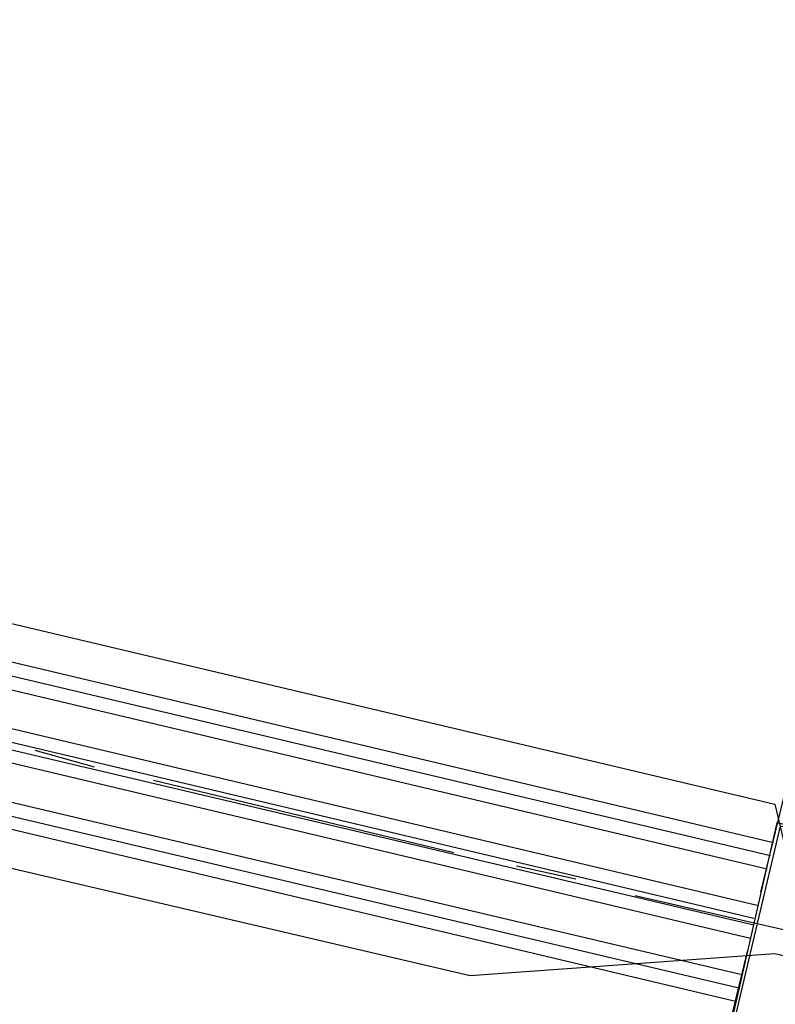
# Model space of a CAD drawing. Header units: feet. Extents: x -79 to 198, y -22 to 181.
# Tile 146 of 256: x 114.42 to 117.47, y 75.56 to 79.54. Entities that reach past the tile are written whole.
import ezdxf

# ---------------------------------------------------------------- set-up
doc = ezdxf.new("R2010")
doc.units = ezdxf.units.FT
doc.layers.add('A-AREA-UNIDAD', color=30, linetype='CONTINUOUS')
doc.layers.add('A-LINEA', color=7, linetype='CONTINUOUS')

msp = doc.modelspace()

# ---------------------------------------------------------------- linework, layer by layer
at = {"layer": 'A-AREA-UNIDAD'}
for points in [[(66.752, 88.3733), (101.088, 80.2133), (101.408, 80.2133), (101.632, 80.48), (104, 79.9289), (104.352, 79.68), (104.24, 79.2889), (105.312, 79.2533), (117.472, 76.3733), (117.568, 75.9644), (118.96, 75.84), (129.568, 73.3689), (129.6, 73.12), (130.8, 76.7289), (132.288, 79.8933), (134.16, 82.8444), (137.952, 87.8044), (139.168, 89.8489)], [(106.912, 44.2844), (118.752, 41.44), (119.808, 41.4044), (119.84, 40.32), (119.392, 38.56), (125.872, 37.0489), (126.032, 36.8), (128.192, 40.8), (129.792, 45.4933), (130.48, 49.2444), (130.64, 53.8844), (130.32, 57.0844), (129.28, 61.8489), (128.928, 64.9244), (128.992, 69.2444), (129.6, 72.8889), (128.8, 72.8889), (118.048, 75.4133), (118, 75.6444), (117.472, 75.7689), (116.24, 75.68), (104.08, 78.5244)]]:
    msp.add_lwpolyline(points, dxfattribs=at)
at = {"layer": 'A-LINEA'}
for p, q in [((117.4667, 76.2178), (104.2933, 79.3378)), ((117.4533, 76.1644), (104.28, 79.2844)), ((117.44, 76.1111), (104.2667, 79.2311)), ((117.4, 75.9644), (104.2267, 79.0844)), ((117.3867, 75.9111), (104.2267, 79.0311)), ((117.3867, 75.8844), (104.2133, 78.9911)), ((117.3733, 75.8311), (104.2, 78.9511)), ((117.3333, 75.6844), (104.16, 78.7911)), ((117.32, 75.6311), (104.16, 78.7378)), ((117.3067, 75.5778), (104.1467, 78.6978)), ((114.48, 76.5911), (114.72, 76.5244)), ((117.5333, 76.5111), (117.4133, 76.0178)), ((114.96, 76.4711), (116.1733, 76.1778)), ((116.4267, 76.1244), (116.6667, 76.0711)), ((116.9067, 76.0044), (118.12, 75.7244)), ((117.36, 75.7778), (117.24, 75.2844))]:
    msp.add_line(p, q, dxfattribs=at)
for points in [[(117.2933, 75.4844), (118.1067, 75.2978), (118.2933, 76.1111), (117.48, 76.2978), (117.2933, 75.4844)], [(117.3067, 75.4978), (118.0933, 75.3111), (118.28, 76.0978), (117.4933, 76.2844), (117.3067, 75.4978)]]:
    msp.add_lwpolyline(points, dxfattribs=at)

doc.saveas('drawing.dxf')
